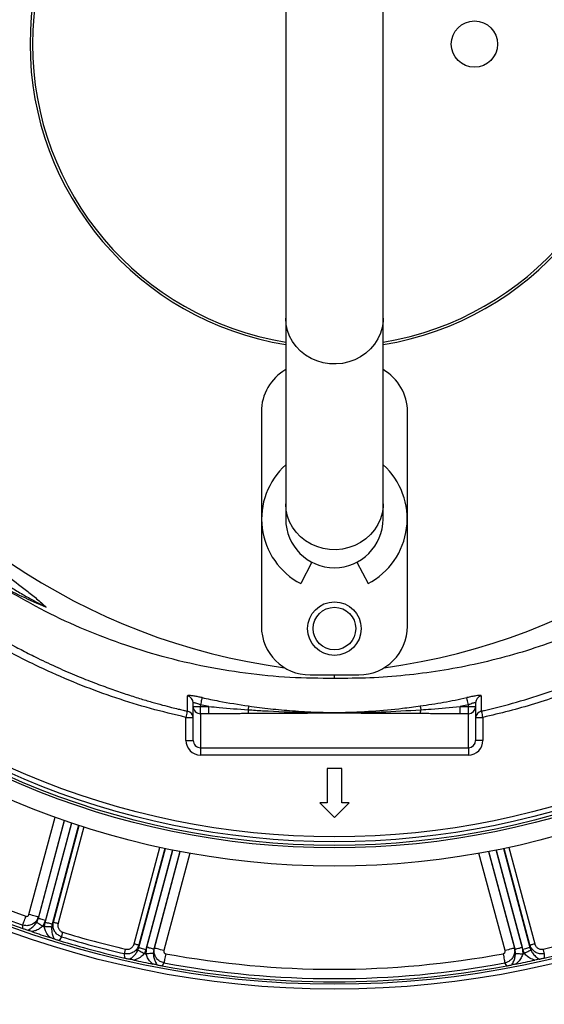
# Model space of a CAD drawing. Header units: millimetres. Extents: x 1258 to 2487, y 1276 to 2506.
# Tile 5 of 17: x 1743 to 1959, y 1496 to 1901. Entities that reach past the tile are written whole.
import ezdxf

# ---------------------------------------------------------------- set-up
doc = ezdxf.new("R2010")
doc.units = ezdxf.units.MM

msp = doc.modelspace()

# ---------------------------------------------------------------- linework, layer by layer
at = {"color": 7, "linetype": 'Continuous', "lineweight": 25}
for p, q in [((1852.5, 2003.32), (1852.5, 1778.11)), ((1892.5, 1778.11), (1892.5, 2003.32)), ((1852.5, 1778.11), (1852.5, 1701.88)), ((1892.5, 1701.88), (1892.5, 1778.11)), ((1842.5, 1739.71), (1842.5, 1651.71)), ((1902.5, 1651.71), (1902.5, 1739.71)), ((1852.5, 1701.88), (1852.5, 1695.71)), ((1892.5, 1695.71), (1892.5, 1701.88)), ((1863.27, 1677.97), (1858.69, 1669.19)), ((1881.73, 1677.97), (1886.31, 1669.19)), ((1862.5, 1631.71), (1882.5, 1631.71)), ((1872.5, 1630.25), (1872.5, 1631.71)), ((1814.5, 1618.74), (1814.5, 1620.24)), ((1814.5, 1618.74), (1817.5, 1618.74)), ((1814.5, 1604.83), (1814.5, 1618.74)), ((1820.92, 1618.74), (1817.5, 1619.47)), ((1817.5, 1619.47), (1817.5, 1618.74)), ((1817.5, 1615.75), (1817.5, 1618.74)), ((1817.5, 1618.74), (1820.92, 1618.74)), ((1820.92, 1615.75), (1820.92, 1618.74)), ((1927.5, 1619.47), (1924.08, 1618.74)), ((1924.08, 1615.75), (1924.08, 1618.74)), ((1924.08, 1618.74), (1927.5, 1618.74)), ((1927.5, 1618.74), (1927.5, 1619.47)), ((1927.5, 1615.75), (1927.5, 1618.74)), ((1927.5, 1618.74), (1930.5, 1618.74)), ((1930.5, 1620.24), (1930.5, 1618.74)), ((1930.5, 1618.74), (1930.5, 1604.83)), ((1932.59, 1617.14), (1932.85, 1617.21)), ((1811.5, 1604.83), (1811.5, 1614.28)), ((1812.17, 1616.9), (1812.17, 1616.85)), ((1820.92, 1615.75), (1817.5, 1615.75)), ((1817.5, 1615.75), (1817.5, 1601.8)), ((1927.5, 1615.75), (1924.08, 1615.75)), ((1927.5, 1601.8), (1927.5, 1615.75)), ((1932.84, 1616.83), (1932.84, 1616.82)), ((1933.5, 1614.28), (1933.5, 1604.83)), ((1811.5, 1604.83), (1814.5, 1604.83)), ((1817.5, 1601.8), (1927.5, 1601.8)), ((1817.5, 1601.8), (1817.5, 1598.81)), ((1927.5, 1601.8), (1927.5, 1598.81)), ((1933.5, 1604.83), (1930.5, 1604.83)), ((1927.5, 1598.81), (1817.5, 1598.81)), ((1869.48, 1593.23), (1869.48, 1579.23)), ((1875.52, 1593.23), (1869.48, 1593.23)), ((1875.52, 1579.23), (1875.52, 1593.23)), ((1866.46, 1579.23), (1872.5, 1573.19)), ((1869.48, 1579.23), (1866.46, 1579.23)), ((1872.5, 1573.19), (1878.54, 1579.23)), ((1878.54, 1579.23), (1875.52, 1579.23)), ((1750.91, 1532.3), (1750.92, 1531.79)), ((1744.54, 1527.6), (1744.5, 1529)), ((1750.24, 1530.18), (1750.92, 1531.79)), ((1753.81, 1531.02), (1752.72, 1528.56)), ((1753.39, 1528.34), (1753.67, 1530.12)), ((1756.56, 1529.34), (1756.36, 1528.19)), ((1756.56, 1529.34), (1757.11, 1530.23)), ((1760.42, 1524.2), (1759.47, 1522.68)), ((1792.19, 1520.83), (1792.22, 1519.79)), ((1952.78, 1519.79), (1952.81, 1520.83)), ((1786.37, 1515.47), (1786.3, 1517.26)), ((1791.82, 1518.69), (1792.22, 1519.79)), ((1795.11, 1519.01), (1794.46, 1517.34)), ((1795.16, 1517.19), (1795.44, 1519.87)), ((1798.33, 1519.09), (1798.11, 1517.35)), ((1798.33, 1519.09), (1798.59, 1519.52)), ((1946.41, 1519.52), (1946.67, 1519.09)), ((1946.89, 1517.35), (1946.67, 1519.09)), ((1949.56, 1519.87), (1949.84, 1517.19)), ((1950.54, 1517.34), (1949.89, 1519.01)), ((1952.78, 1519.79), (1953.18, 1518.69)), ((1958.7, 1517.26), (1958.63, 1515.47)), ((1802.5, 1513.46), (1801.76, 1512.27)), ((1943.24, 1512.27), (1942.5, 1513.46))]:
    msp.add_line(p, q, dxfattribs=at)
at = {"color": 1, "linetype": 'Continuous', "lineweight": 25}
for p, q in [((1811.5, 1614.28), (1814.47, 1614.28)), ((1930.53, 1614.28), (1933.5, 1614.28)), ((1747.06, 1533.33), (1757.78, 1573.31)), ((1761.54, 1571.97), (1750.91, 1532.3)), ((1750.92, 1531.79), (1761.68, 1571.93)), ((1753.67, 1530.12), (1764.61, 1570.92)), ((1764.51, 1570.96), (1753.81, 1531.02)), ((1767.45, 1569.98), (1756.56, 1529.34)), ((1757.11, 1530.23), (1767.73, 1569.89)), ((1769.63, 1569.27), (1759.03, 1529.71)), ((1790.26, 1521.34), (1800.87, 1560.9)), ((1802.82, 1560.49), (1792.19, 1520.83)), ((1792.22, 1519.79), (1803.11, 1560.42)), ((1941.89, 1560.42), (1952.78, 1519.79)), ((1952.81, 1520.83), (1942.18, 1560.49)), ((1944.13, 1560.9), (1954.74, 1521.34)), ((1806.04, 1559.82), (1795.11, 1519.01)), ((1795.44, 1519.87), (1806.14, 1559.8)), ((1809.08, 1559.23), (1798.33, 1519.09)), ((1798.59, 1519.52), (1809.22, 1559.2)), ((1813.15, 1558.47), (1802.44, 1518.49)), ((1942.56, 1518.49), (1931.85, 1558.47)), ((1935.78, 1559.2), (1946.41, 1519.52)), ((1946.67, 1519.09), (1935.92, 1559.23)), ((1938.86, 1559.8), (1949.56, 1519.87)), ((1949.89, 1519.01), (1938.96, 1559.82))]:
    msp.add_line(p, q, dxfattribs=at)
at = {"color": 1, "linetype": 'Continuous', "lineweight": 25, "flags": 128}
for points in [[(1892.5, 1778.11), (1892.46, 1776.86), (1892.1, 1774.38), (1891.39, 1771.96), (1890.35, 1769.65), (1888.99, 1767.49), (1887.33, 1765.52), (1885.41, 1763.78), (1883.26, 1762.29), (1880.92, 1761.09), (1878.43, 1760.19), (1875.83, 1759.61), (1873.17, 1759.36), (1870.5, 1759.44), (1867.86, 1759.86), (1865.31, 1760.6), (1862.89, 1761.66), (1860.64, 1763), (1858.6, 1764.62), (1856.8, 1766.48), (1855.29, 1768.55), (1854.09, 1770.79), (1853.21, 1773.16), (1852.68, 1775.61), (1852.5, 1778.11)], [(1892.5, 1701.88), (1892.46, 1700.63), (1892.1, 1698.14), (1891.39, 1695.72), (1890.35, 1693.42), (1888.99, 1691.26), (1887.33, 1689.29), (1885.41, 1687.55), (1883.26, 1686.06), (1880.92, 1684.86), (1878.43, 1683.96), (1875.83, 1683.37), (1873.17, 1683.12), (1870.5, 1683.21), (1867.86, 1683.62), (1865.31, 1684.37), (1862.89, 1685.42), (1860.64, 1686.77), (1858.6, 1688.39), (1856.8, 1690.25), (1855.29, 1692.32), (1854.09, 1694.55), (1853.21, 1696.92), (1852.68, 1699.38), (1852.5, 1701.88)], [(1812.07, 1616.86), (1812.05, 1616.74), (1811.96, 1616.38), (1811.87, 1615.93), (1811.75, 1615.42), (1811.63, 1614.86), (1811.5, 1614.28)], [(1933.5, 1614.28), (1933.37, 1614.86), (1933.25, 1615.42), (1933.13, 1615.93), (1933.04, 1616.38), (1932.95, 1616.74), (1932.92, 1616.9)]]:
    msp.add_lwpolyline(points, dxfattribs=at)
at = {"color": 7, "linetype": 'Continuous', "lineweight": 25, "flags": 128}
for points in [[(1818.14, 1622.38), (1818.12, 1622.28), (1818.07, 1622.08), (1818.01, 1621.79), (1817.93, 1621.43), (1817.84, 1621), (1817.73, 1620.52), (1817.62, 1620), (1817.5, 1619.47)], [(1927.5, 1619.47), (1927.38, 1620), (1927.27, 1620.52), (1927.16, 1621), (1927.07, 1621.43), (1926.99, 1621.79), (1926.93, 1622.08), (1926.88, 1622.28), (1926.86, 1622.38)], [(1837.26, 1618.95), (1837.25, 1618.89), (1837.24, 1618.79), (1837.22, 1618.64), (1837.19, 1618.46), (1837.16, 1618.24), (1837.12, 1617.99), (1837.08, 1617.71), (1837.04, 1617.4)], [(1907.74, 1618.95), (1907.75, 1618.89), (1907.76, 1618.79), (1907.78, 1618.64), (1907.81, 1618.46), (1907.84, 1618.24), (1907.88, 1617.99), (1907.92, 1617.71), (1907.96, 1617.4)], [(1744.5, 1529), (1744.58, 1529.22), (1744.69, 1529.52), (1744.82, 1529.91), (1744.98, 1530.36), (1745.16, 1530.87), (1745.36, 1531.43), (1745.57, 1532.02), (1745.78, 1532.62)], [(1750.91, 1532.3), (1750.78, 1532.33), (1750.53, 1532.4), (1750.15, 1532.5), (1749.67, 1532.63), (1749.1, 1532.78), (1748.46, 1532.96), (1747.78, 1533.14), (1747.06, 1533.33)], [(1750.24, 1530.18), (1750.35, 1530.1), (1750.54, 1529.98), (1750.79, 1529.82), (1751.1, 1529.62), (1751.46, 1529.38), (1751.86, 1529.12), (1752.28, 1528.85), (1752.72, 1528.56)], [(1750.92, 1531.79), (1751.02, 1531.77), (1751.21, 1531.72), (1751.49, 1531.64), (1751.85, 1531.55), (1752.28, 1531.43), (1752.76, 1531.3), (1753.27, 1531.16), (1753.81, 1531.02)], [(1756.36, 1528.19), (1756.23, 1528.19), (1756.02, 1528.21), (1755.72, 1528.22), (1755.35, 1528.24), (1754.92, 1528.26), (1754.44, 1528.29), (1753.92, 1528.31), (1753.39, 1528.34)], [(1756.56, 1529.34), (1756.46, 1529.37), (1756.27, 1529.42), (1755.99, 1529.49), (1755.63, 1529.59), (1755.2, 1529.71), (1754.72, 1529.83), (1754.21, 1529.97), (1753.67, 1530.12)], [(1757.11, 1530.23), (1757.17, 1530.21), (1757.3, 1530.18), (1757.49, 1530.12), (1757.73, 1530.06), (1758.01, 1529.98), (1758.33, 1529.9), (1758.68, 1529.81), (1759.03, 1529.71)], [(1760.42, 1524.2), (1760.46, 1524.31), (1760.5, 1524.46), (1760.56, 1524.66), (1760.63, 1524.89), (1760.71, 1525.15), (1760.8, 1525.43), (1760.89, 1525.73), (1760.98, 1526.03)], [(1790.26, 1521.34), (1790.62, 1521.25), (1790.96, 1521.15), (1791.28, 1521.07), (1791.57, 1520.99), (1791.81, 1520.93), (1792, 1520.88), (1792.13, 1520.84), (1792.19, 1520.83)], [(1952.81, 1520.83), (1952.87, 1520.84), (1953, 1520.88), (1953.19, 1520.93), (1953.43, 1520.99), (1953.72, 1521.07), (1954.04, 1521.15), (1954.38, 1521.25), (1954.74, 1521.34)], [(1786.3, 1517.26), (1786.33, 1517.38), (1786.37, 1517.53), (1786.41, 1517.73), (1786.47, 1517.97), (1786.53, 1518.23), (1786.59, 1518.52), (1786.66, 1518.82), (1786.74, 1519.13)], [(1791.82, 1518.69), (1791.93, 1518.63), (1792.12, 1518.53), (1792.39, 1518.4), (1792.72, 1518.23), (1793.1, 1518.03), (1793.53, 1517.81), (1793.99, 1517.58), (1794.46, 1517.34)], [(1792.22, 1519.79), (1792.32, 1519.76), (1792.51, 1519.71), (1792.79, 1519.63), (1793.15, 1519.54), (1793.58, 1519.42), (1794.06, 1519.29), (1794.57, 1519.16), (1795.11, 1519.01)], [(1798.11, 1517.35), (1797.98, 1517.34), (1797.76, 1517.33), (1797.46, 1517.32), (1797.09, 1517.3), (1796.66, 1517.27), (1796.19, 1517.25), (1795.68, 1517.22), (1795.16, 1517.19)], [(1798.33, 1519.09), (1798.23, 1519.12), (1798.04, 1519.17), (1797.76, 1519.24), (1797.4, 1519.34), (1796.97, 1519.46), (1796.49, 1519.58), (1795.98, 1519.72), (1795.44, 1519.87)], [(1802.44, 1518.49), (1801.73, 1518.68), (1801.04, 1518.87), (1800.4, 1519.04), (1799.83, 1519.19), (1799.35, 1519.32), (1798.97, 1519.42), (1798.72, 1519.49), (1798.59, 1519.52)], [(1803.2, 1517.24), (1803.08, 1516.61), (1802.97, 1516), (1802.86, 1515.42), (1802.76, 1514.88), (1802.67, 1514.41), (1802.6, 1514.01), (1802.54, 1513.69), (1802.5, 1513.46)], [(1941.8, 1517.24), (1941.92, 1516.61), (1942.03, 1516), (1942.14, 1515.42), (1942.24, 1514.88), (1942.33, 1514.41), (1942.4, 1514.01), (1942.46, 1513.69), (1942.5, 1513.46)], [(1946.41, 1519.52), (1946.28, 1519.49), (1946.03, 1519.42), (1945.65, 1519.32), (1945.17, 1519.19), (1944.6, 1519.04), (1943.96, 1518.87), (1943.27, 1518.68), (1942.56, 1518.49)], [(1946.67, 1519.09), (1946.77, 1519.12), (1946.96, 1519.17), (1947.24, 1519.24), (1947.6, 1519.34), (1948.03, 1519.46), (1948.51, 1519.58), (1949.02, 1519.72), (1949.56, 1519.87)], [(1946.89, 1517.35), (1947.02, 1517.34), (1947.24, 1517.33), (1947.54, 1517.32), (1947.91, 1517.3), (1948.34, 1517.27), (1948.81, 1517.25), (1949.32, 1517.22), (1949.84, 1517.19)], [(1952.78, 1519.79), (1952.68, 1519.76), (1952.49, 1519.71), (1952.21, 1519.63), (1951.85, 1519.54), (1951.42, 1519.42), (1950.94, 1519.29), (1950.43, 1519.16), (1949.89, 1519.01)], [(1953.18, 1518.69), (1953.07, 1518.63), (1952.88, 1518.53), (1952.61, 1518.4), (1952.28, 1518.23), (1951.9, 1518.03), (1951.47, 1517.81), (1951.01, 1517.58), (1950.54, 1517.34)], [(1958.7, 1517.26), (1958.67, 1517.38), (1958.63, 1517.53), (1958.59, 1517.73), (1958.53, 1517.97), (1958.47, 1518.23), (1958.41, 1518.52), (1958.34, 1518.82), (1958.26, 1519.13)]]:
    msp.add_lwpolyline(points, dxfattribs=at)
at = {"color": 7, "linetype": 'Continuous', "lineweight": 25}
for centre, radius in [((1872.5, 1890.71), 615), ((1872.5, 1890.71), 595), ((1872.5, 1890.71), 593.6), ((1872.5, 1890.71), 575), ((1872.5, 1890.71), 388), ((1872.5, 1890.71), 386), ((1872.5, 1890.71), 337.5), ((1872.5, 1890.71), 330), ((1872.5, 1890.71), 329), ((1872.5, 1890.71), 327.5), ((1872.5, 1890.71), 325.5), ((1930, 1890.71), 9.5), ((1872.5, 1650.71), 11), ((1872.5, 1650.71), 8.75)]:
    msp.add_circle(centre, radius, dxfattribs=at)
for centre, radius, start, end in [((1872.5, 1890.71), 125, 99.2069, 180), ((1872.5, 1890.71), 125, 279.2069, 80.7931), ((1872.5, 1890.71), 124, 99.2818, 180), ((1872.5, 1890.71), 124, 279.2818, 80.7182), ((1857.92, 1895.31), 263, 277.6513, 23.3134), ((1872.5, 1890.71), 125, 180, 260.7931), ((1872.5, 1890.71), 124, 180, 260.7182), ((1887.08, 1895.31), 263, 209.3832, 262.3487), ((1862.5, 1739.71), 20, 120, 180), ((1882.5, 1739.71), 20, 0, 60), ((1872.5, 1695.71), 29.9, 131.9828, 242.5), ((1872.5, 1695.71), 29.9, 297.5, 48.0172), ((1872.5, 1695.71), 20, 180, 0), ((1862.5, 1651.71), 20, 180, 270), ((1882.5, 1651.71), 20, 270, 0), ((1811.51, 1620.23), 2.99, 0.0994, 76.5401), ((1933.49, 1620.23), 2.99, 103.4599, 179.9006), ((1817.49, 1618.75), 2.99, 180.1093, 270.1093), ((1842.49, 1617.27), 5.45, 178.7051, 195.5283), ((1902.51, 1617.27), 5.45, 344.4717, 1.2949), ((1927.51, 1618.75), 2.99, 269.8907, 359.8907), ((1811.5, 1613.88), 3, 2.4611, 77.1727), ((1933.5, 1613.88), 3, 102.603, 177.5388), ((1872.5, 1890.71), 385, 229.4128, 250.5872), ((1872.5, 1890.71), 383.69, 239.2976, 250.5126), ((1872.5, 1890.71), 379.85, 239.9338, 250.5126), ((1872.5, 1890.71), 381.45, 251.6979, 251.8048), ((1872.5, 1890.71), 385, 251.1679, 252.3519), ((1872.5, 1890.71), 383.27, 252.9968, 257.0032), ((1872.5, 1890.71), 381.35, 252.9968, 257.0032), ((1872.5, 1890.71), 381.35, 282.9968, 287.0032), ((1872.5, 1890.71), 385, 252.9279, 257.0721), ((1872.5, 1890.71), 385, 282.9279, 287.0721), ((1872.5, 1890.71), 381.45, 258.1952, 258.3021), ((1872.5, 1890.71), 379.85, 259.4874, 280.5126), ((1872.5, 1890.71), 381.45, 281.6979, 281.8048), ((1872.5, 1890.71), 385, 257.6481, 258.8321), ((1872.5, 1890.71), 385, 259.4128, 280.5872), ((1872.5, 1890.71), 383.69, 259.4874, 280.5126), ((1872.5, 1890.71), 385, 281.1679, 282.3519)]:
    msp.add_arc(centre, radius, start, end, dxfattribs=at)
for centre, major_axis, ratio, start_param, end_param in [((1887.08, 1991.7), (0, 359.73), 0.963433, 2.684346, 2.747955), ((1817.5, 1604.83), (0, -6.02), 0.996195, 4.712389, 6.283185), ((1817.5, 1604.83), (0, 3.03), 0.988685, 1.570796, 3.141593), ((1927.5, 1604.83), (0, 3.03), 0.988685, 3.141593, 4.712389), ((1927.5, 1604.83), (0, 6.02), 0.996195, 3.141593, 4.712389)]:
    msp.add_ellipse(centre, major_axis=major_axis, ratio=ratio, start_param=start_param, end_param=end_param, dxfattribs=at)
for points, knots in [([(1811.5, 1614.28), (1806.66, 1615.44), (1796.96, 1617.74), (1782.67, 1622.17), (1768.62, 1627.29), (1753.6, 1633.69), (1737.75, 1641.63), (1721.26, 1651.33), (1705.43, 1662.13), (1690.38, 1673.94), (1676.18, 1686.72), (1662.89, 1700.45), (1650.55, 1715.06), (1639.2, 1730.48), (1628.91, 1746.61), (1619.74, 1763.37), (1611.75, 1780.72), (1604.93, 1798.59), (1599.32, 1816.91), (1594.94, 1835.53), (1591.81, 1854.57), (1589.99, 1873.95), (1589.51, 1893.61), (1590.36, 1912.79), (1592.47, 1931.43), (1595.71, 1949.47), (1600.1, 1967.28), (1605.62, 1984.76), (1611.66, 2000.32), (1617.9, 2014.01), (1624.01, 2025.98), (1628.56, 2033.7), (1630.83, 2037.56)], [0, 0, 0, 0, 0.027803, 0.055646, 0.083488, 0.111292, 0.146788, 0.182405, 0.218064, 0.253681, 0.289177, 0.324666, 0.360276, 0.395927, 0.431537, 0.467026, 0.502516, 0.538128, 0.573781, 0.609392, 0.644882, 0.681436, 0.718034, 0.754587, 0.788597, 0.822714, 0.856867, 0.890984, 0.924994, 0.949991, 0.975003, 1, 1, 1, 1]), ([(2114.17, 2037.56), (2117.08, 2032.58), (2122.88, 2022.62), (2130.42, 2007.05), (2137.29, 1990.54), (2143.25, 1973.02), (2148.17, 1954.55), (2151.86, 1935.76), (2154.28, 1916.8), (2155.42, 1897.73), (2155.23, 1878.63), (2153.75, 1859.55), (2151, 1840.6), (2146.99, 1821.89), (2141.74, 1803.51), (2135.24, 1785.55), (2127.52, 1768.04), (2118.65, 1751.06), (2108.68, 1734.73), (2097.52, 1718.96), (2085.16, 1703.85), (2071.64, 1689.47), (2057.33, 1676.22), (2042.31, 1664.14), (2026.68, 1653.22), (2010.35, 1643.35), (1993.41, 1634.6), (1978.31, 1628.05), (1965.34, 1623.24), (1954.75, 1619.8), (1944.14, 1616.77), (1937.05, 1615.11), (1933.5, 1614.28)], [0, 0, 0, 0, 0.032167, 0.064364, 0.09653, 0.132001, 0.167593, 0.203225, 0.238817, 0.274287, 0.309786, 0.345406, 0.381068, 0.416688, 0.452187, 0.487685, 0.523305, 0.558966, 0.594586, 0.630084, 0.666776, 0.703512, 0.740203, 0.775576, 0.81107, 0.846604, 0.882097, 0.91747, 0.938401, 0.959332, 0.979666, 1, 1, 1, 1]), ([(1633.38, 2036), (1631.69, 2033.15), (1628.31, 2027.45), (1623.62, 2018.67), (1619.21, 2009.71), (1614.46, 1999.1), (1609.57, 1986.76), (1604.83, 1972.63), (1600.81, 1958.14), (1597.56, 1943.32), (1595.09, 1928.22), (1593.49, 1913.26), (1592.69, 1898.51), (1592.66, 1883.96), (1593.4, 1869.36), (1594.93, 1854.48), (1597.3, 1839.42), (1600.57, 1824.23), (1604.72, 1809.1), (1609.75, 1794.08), (1615.7, 1779.23), (1622.41, 1764.88), (1629.85, 1751.07), (1637.96, 1737.81), (1646.87, 1724.9), (1656.6, 1712.4), (1667.12, 1700.35), (1678.2, 1689.03), (1689.79, 1678.46), (1701.84, 1668.64), (1714.52, 1659.39), (1727.87, 1650.87), (1737.93, 1644.97), (1743.61, 1642.2), (1744.49, 1641.76)], [0, 0, 0, 0, 0.021642, 0.043284, 0.065035, 0.086787, 0.11921, 0.151655, 0.184077, 0.217365, 0.250679, 0.283967, 0.31553, 0.347092, 0.379001, 0.410909, 0.444709, 0.478535, 0.512336, 0.547119, 0.58193, 0.616713, 0.650512, 0.684338, 0.718137, 0.752918, 0.787726, 0.822507, 0.856312, 0.890142, 0.923947, 0.958735, 0.993552, 1, 1, 1, 1]), ([(1655.62, 1765.2), (1656.65, 1763.28), (1660.52, 1756.06), (1668.28, 1744.17), (1678.83, 1729.61), (1689.54, 1716.8), (1700.08, 1705.57), (1710.23, 1695.72), (1719.95, 1687.08), (1729.1, 1679.53), (1737.53, 1672.91), (1744.61, 1667.46), (1750.24, 1663.05), (1752.85, 1660.67), (1754.15, 1659.49)], [0, 0, 0, 0, 0.0448965, 0.1682735, 0.2915285, 0.41438, 0.5112547, 0.6081882, 0.7050763, 0.7786038, 0.8521328, 0.9258349, 0.9629479, 1, 1, 1, 1]), ([(1709.02, 1689.5), (1709.42, 1689.16), (1710.23, 1688.5), (1711.44, 1687.5), (1712.66, 1686.51), (1713.89, 1685.54), (1715.12, 1684.57), (1716.36, 1683.6), (1717.61, 1682.65), (1718.86, 1681.7), (1720.11, 1680.76), (1721.38, 1679.83), (1722.65, 1678.9), (1723.93, 1677.98), (1725.21, 1677.07), (1727.57, 1675.42), (1731.04, 1673.06), (1735.67, 1670.07), (1740.36, 1667.18), (1744.27, 1664.88), (1747.37, 1663.14), (1749.62, 1661.9), (1751.88, 1660.68), (1753.39, 1659.88), (1754.15, 1659.49)], [0, 0, 0, 0, 0.0289947, 0.0579823, 0.0869639, 0.1159407, 0.1449138, 0.1738846, 0.202854, 0.2318233, 0.2607937, 0.2897664, 0.3187425, 0.3477231, 0.3767096, 0.4057029, 0.5071482, 0.6085456, 0.7099455, 0.8113982, 0.8585678, 0.9057213, 0.9528637, 1, 1, 1, 1]), ([(1872.5, 1630.25), (1866.41, 1630.3), (1854.22, 1630.4), (1835.88, 1632.2), (1817.59, 1635.26), (1799.73, 1639.63), (1782.52, 1645.17), (1765.91, 1651.84), (1749.66, 1659.65), (1739.27, 1665.84), (1734.07, 1668.93)], [0, 0, 0, 0, 0.12552, 0.25104, 0.379214, 0.507389, 0.629316, 0.751243, 0.875621, 1, 1, 1, 1]), ([(2010.93, 1668.93), (2010.75, 1668.82), (2006.52, 1666.18), (1998.07, 1661.27), (1985.31, 1654.76), (1972.06, 1648.92), (1958.38, 1643.8), (1944.28, 1639.43), (1930.08, 1635.92), (1915.83, 1633.25), (1901.51, 1631.4), (1887.05, 1630.31), (1877.35, 1630.27), (1872.5, 1630.25)], [0, 0, 0, 0, 0.004301, 0.102556, 0.200887, 0.29914, 0.400327, 0.501599, 0.602786, 0.701453, 0.80012, 0.90006, 1, 1, 1, 1]), ([(1744.48, 1641.73), (1746.53, 1640.67), (1751.26, 1638.24), (1758.68, 1634.79), (1766.46, 1631.42), (1773.72, 1628.52), (1780.44, 1626.03), (1786.62, 1623.91), (1792.23, 1622.12), (1797.27, 1620.62), (1801.7, 1619.39), (1805.3, 1618.45), (1808.1, 1617.75), (1810.2, 1617.25), (1811.47, 1616.95), (1812.07, 1616.82), (1812.15, 1616.8)], [0, 0, 0, 0, 0.102599, 0.236161, 0.35844, 0.469581, 0.569754, 0.659174, 0.738104, 0.806905, 0.865869, 0.914352, 0.950074, 0.976609, 0.996995, 1, 1, 1, 1]), ([(1932.83, 1616.84), (1933.28, 1616.94), (1938.17, 1617.95), (1947.5, 1620.52), (1961.02, 1624.69), (1974.86, 1629.85), (1987.69, 1635.28), (1995.68, 1639.33), (1999.14, 1641.08)], [0, 0, 0, 0, 0.018753, 0.206914, 0.405246, 0.613949, 0.833182, 1, 1, 1, 1]), ([(1818.14, 1622.38), (1817.62, 1622.49), (1816.46, 1622.74), (1814.79, 1623.04), (1813.36, 1623.24), (1812.39, 1623.29), (1812.27, 1623.19), (1812.21, 1623.14)], [0, 0, 0, 0, 0.168185, 0.377577, 0.584247, 0.791945, 1, 1, 1, 1]), ([(1818.14, 1622.38), (1820.43, 1621.9), (1826.76, 1620.55), (1833.17, 1619.57), (1837.26, 1618.95)], [0, 0, 0, 0, 0.361067, 1, 1, 1, 1]), ([(1907.74, 1618.95), (1910.94, 1619.43), (1917.35, 1620.39), (1923.69, 1621.72), (1926.86, 1622.38)], [0, 0, 0, 0, 0.499638, 1, 1, 1, 1]), ([(1932.79, 1623.14), (1932.76, 1623.18), (1932.69, 1623.27), (1932, 1623.27), (1930.67, 1623.11), (1928.87, 1622.81), (1927.53, 1622.52), (1926.86, 1622.38)], [0, 0, 0, 0, 0.139511, 0.349173, 0.563812, 0.782195, 1, 1, 1, 1]), ([(1814.5, 1620.24), (1814.53, 1620.29), (1814.59, 1620.39), (1815.09, 1620.33), (1815.82, 1620.13), (1816.66, 1619.82), (1817.24, 1619.58), (1817.5, 1619.47)], [0, 0, 0, 0, 0.203598, 0.406307, 0.611508, 0.824962, 1, 1, 1, 1]), ([(1820.92, 1618.74), (1822.34, 1618.6), (1827.71, 1618.08), (1833.08, 1617.68), (1837.04, 1617.4)], [0, 0, 0, 0, 0.264216, 1, 1, 1, 1]), ([(1837.04, 1617.4), (1839.04, 1617.27), (1846.9, 1616.76), (1859.66, 1616.22), (1875.87, 1616.06), (1891.64, 1616.42), (1902.52, 1617.07), (1907.96, 1617.4)], [0, 0, 0, 0, 0.084539, 0.33327, 0.539344, 0.769711, 1, 1, 1, 1]), ([(1837.26, 1618.95), (1840.25, 1618.55), (1846.22, 1617.76), (1855.59, 1616.91), (1865.33, 1616.35), (1876.29, 1616.23), (1888.01, 1616.76), (1898.76, 1617.75), (1905.32, 1618.62), (1907.74, 1618.95)], [0, 0, 0, 0, 0.127696, 0.255421, 0.39886, 0.542133, 0.719376, 0.896664, 1, 1, 1, 1]), ([(1907.96, 1617.4), (1909.39, 1617.5), (1914.77, 1617.87), (1920.14, 1618.37), (1924.08, 1618.74)], [0, 0, 0, 0, 0.265989, 1, 1, 1, 1]), ([(1927.5, 1619.47), (1927.84, 1619.61), (1928.5, 1619.89), (1929.41, 1620.2), (1930.1, 1620.37), (1930.45, 1620.37), (1930.49, 1620.28), (1930.5, 1620.24)], [0, 0, 0, 0, 0.226146, 0.447184, 0.658845, 0.863143, 1, 1, 1, 1]), ([(1837.24, 1615.81), (1836.67, 1615.81), (1835.54, 1615.8), (1833.87, 1615.79), (1832.24, 1615.78), (1830.65, 1615.78), (1828.89, 1615.77), (1826.97, 1615.76), (1824.9, 1615.76), (1822.89, 1615.75), (1821.57, 1615.75), (1820.92, 1615.75)], [0, 0, 0, 0, 0.104816, 0.207215, 0.307202, 0.40478, 0.499954, 0.630563, 0.75743, 0.88057, 1, 1, 1, 1]), ([(1907.76, 1615.81), (1907.23, 1615.82), (1906.14, 1615.83), (1904.46, 1615.84), (1902.69, 1615.85), (1900.85, 1615.86), (1898.16, 1615.87), (1894.58, 1615.89), (1888.7, 1615.91), (1882.79, 1615.93), (1876.91, 1615.95), (1872.49, 1615.95), (1868.08, 1615.95), (1862.2, 1615.93), (1856.29, 1615.91), (1850.41, 1615.89), (1846.42, 1615.87), (1842.96, 1615.85), (1840.02, 1615.83), (1838.14, 1615.82), (1837.24, 1615.81)], [0, 0, 0, 0, 0.0227193, 0.0465822, 0.0715889, 0.0977401, 0.125036, 0.1861135, 0.2500708, 0.3750917, 0.4376039, 0.5001315, 0.5626384, 0.6251202, 0.7500662, 0.8139817, 0.8750165, 0.9198539, 0.9615144, 1, 1, 1, 1]), ([(1924.08, 1615.75), (1923.71, 1615.75), (1922.97, 1615.75), (1921.84, 1615.75), (1920.69, 1615.76), (1919.53, 1615.76), (1918.34, 1615.76), (1917.13, 1615.76), (1915.45, 1615.77), (1913.27, 1615.78), (1910.55, 1615.8), (1908.7, 1615.81), (1907.76, 1615.81)], [0, 0, 0, 0, 0.067781, 0.136771, 0.206972, 0.278388, 0.351022, 0.424878, 0.499957, 0.659943, 0.826617, 1, 1, 1, 1]), ([(1750.91, 1532.3), (1750.7, 1531.78), (1750.28, 1530.73), (1748.99, 1529.54), (1747.44, 1528.84), (1745.86, 1528.67), (1744.92, 1528.9), (1744.5, 1529)], [0, 0, 0, 0, 0.212026, 0.427402, 0.638477, 0.841884, 1, 1, 1, 1]), ([(1745.78, 1532.62), (1745.91, 1532.58), (1746.05, 1532.56), (1746.32, 1532.58), (1746.46, 1532.63), (1746.7, 1532.76), (1746.8, 1532.85), (1746.97, 1533.07), (1747.03, 1533.2), (1747.06, 1533.33)], [0, 0, 0, 0, 0.25, 0.25, 0.5, 0.5, 0.75, 0.75, 1, 1, 1, 1]), ([(1746.57, 1526.89), (1747.03, 1527.15), (1747.89, 1527.62), (1749.18, 1528.71), (1749.9, 1529.7), (1750.24, 1530.18)], [0, 0, 0, 0, 0.379357, 0.701291, 1, 1, 1, 1]), ([(1752.72, 1528.56), (1752.26, 1528.16), (1751.33, 1527.31), (1749.73, 1526.65), (1748.69, 1526.43), (1748.22, 1526.32)], [0, 0, 0, 0, 0.34017, 0.706467, 1, 1, 1, 1]), ([(1755.78, 1523.83), (1755.54, 1524.09), (1754.81, 1524.9), (1753.82, 1526.35), (1753.52, 1527.74), (1753.39, 1528.34)], [0, 0, 0, 0, 0.215046, 0.662831, 1, 1, 1, 1]), ([(1756.36, 1528.19), (1756.36, 1527.6), (1756.36, 1526.22), (1756.84, 1524.6), (1757.28, 1523.7), (1757.48, 1523.3)], [0, 0, 0, 0, 0.294661, 0.68643, 1, 1, 1, 1]), ([(1760.42, 1524.2), (1759.92, 1524.41), (1758.93, 1524.83), (1757.79, 1526.03), (1757.07, 1527.5), (1756.87, 1528.97), (1757.04, 1529.86), (1757.11, 1530.23)], [0, 0, 0, 0, 0.2127476, 0.4251844, 0.6372614, 0.8538349, 1, 1, 1, 1]), ([(1759.03, 1529.71), (1759.02, 1529.66), (1758.99, 1529.55), (1758.96, 1529.39), (1758.94, 1529.22), (1758.93, 1529.06), (1758.92, 1528.9), (1758.92, 1528.73), (1758.95, 1528.43), (1759.03, 1528), (1759.25, 1527.46), (1759.56, 1526.98), (1759.9, 1526.63), (1760.21, 1526.4), (1760.45, 1526.25), (1760.71, 1526.13), (1760.89, 1526.07), (1760.98, 1526.03)], [0, 0, 0, 0, 0.036267, 0.072224, 0.107969, 0.143596, 0.179203, 0.21489, 0.250752, 0.376042, 0.500305, 0.625425, 0.749885, 0.812686, 0.874882, 0.937108, 1, 1, 1, 1]), ([(1744.54, 1527.6), (1744.73, 1527.53), (1745.2, 1527.37), (1745.91, 1527.12), (1746.32, 1526.98), (1746.57, 1526.89)], [0, 0, 0, 0, 0.23387, 0.548253, 1, 1, 1, 1]), ([(1748.22, 1526.32), (1747.97, 1526.41), (1747.53, 1526.56), (1746.93, 1526.77), (1746.68, 1526.85), (1746.57, 1526.89)], [0, 0, 0, 0, 0.411337, 0.728097, 1, 1, 1, 1]), ([(1757.48, 1523.3), (1757.37, 1523.33), (1757.15, 1523.4), (1756.56, 1523.59), (1756.09, 1523.74), (1755.78, 1523.83)], [0, 0, 0, 0, 0.256501, 0.511786, 1, 1, 1, 1]), ([(1757.48, 1523.3), (1757.61, 1523.26), (1757.89, 1523.17), (1758.4, 1523.01), (1758.96, 1522.84), (1759.33, 1522.72), (1759.47, 1522.68)], [0, 0, 0, 0, 0.247098, 0.560268, 0.827292, 1, 1, 1, 1]), ([(1792.19, 1520.83), (1791.98, 1520.29), (1791.56, 1519.2), (1790.29, 1517.97), (1788.73, 1517.24), (1787.34, 1517.08), (1786.55, 1517.22), (1786.3, 1517.26)], [0, 0, 0, 0, 0.228246, 0.45881, 0.68401, 0.901083, 1, 1, 1, 1]), ([(1786.74, 1519.13), (1786.79, 1519.12), (1786.9, 1519.1), (1787.06, 1519.08), (1787.23, 1519.06), (1787.39, 1519.06), (1787.55, 1519.06), (1787.72, 1519.08), (1788.02, 1519.12), (1788.44, 1519.24), (1788.95, 1519.5), (1789.41, 1519.86), (1789.73, 1520.22), (1789.94, 1520.54), (1790.07, 1520.8), (1790.18, 1521.06), (1790.24, 1521.25), (1790.26, 1521.34)], [0, 0, 0, 0, 0.0361412, 0.0719761, 0.107622, 0.1431979, 0.1788238, 0.214619, 0.2507012, 0.3751659, 0.5002919, 0.6245904, 0.7499166, 0.8123875, 0.8745458, 0.9369116, 1, 1, 1, 1]), ([(1958.7, 1517.26), (1958.16, 1517.2), (1957.08, 1517.06), (1955.5, 1517.53), (1954.15, 1518.45), (1953.23, 1519.62), (1952.93, 1520.48), (1952.81, 1520.83)], [0, 0, 0, 0, 0.212747, 0.425181, 0.637261, 0.853834, 1, 1, 1, 1]), ([(1954.74, 1521.34), (1954.75, 1521.29), (1954.78, 1521.18), (1954.84, 1521.03), (1954.9, 1520.87), (1954.97, 1520.72), (1955.05, 1520.58), (1955.13, 1520.44), (1955.3, 1520.19), (1955.59, 1519.86), (1956.05, 1519.5), (1956.56, 1519.24), (1957.03, 1519.11), (1957.41, 1519.06), (1957.69, 1519.06), (1957.98, 1519.08), (1958.17, 1519.11), (1958.26, 1519.13)], [0, 0, 0, 0, 0.036267, 0.072224, 0.107969, 0.143596, 0.179203, 0.21489, 0.250752, 0.376042, 0.500305, 0.625425, 0.749885, 0.812686, 0.874882, 0.937108, 1, 1, 1, 1]), ([(1788.4, 1515.01), (1788.77, 1515.26), (1789.61, 1515.81), (1790.83, 1516.99), (1791.52, 1518.18), (1791.82, 1518.69)], [0, 0, 0, 0, 0.313568, 0.705337, 1, 1, 1, 1]), ([(1794.46, 1517.34), (1794.05, 1516.88), (1793.09, 1515.83), (1791.52, 1515.06), (1790.48, 1514.73), (1790.14, 1514.63)], [0, 0, 0, 0, 0.337165, 0.784952, 1, 1, 1, 1]), ([(1797.93, 1513), (1797.58, 1513.32), (1796.79, 1514.04), (1795.74, 1515.41), (1795.35, 1516.61), (1795.16, 1517.19)], [0, 0, 0, 0, 0.293533, 0.659828, 1, 1, 1, 1]), ([(1798.11, 1517.35), (1798.17, 1516.77), (1798.3, 1515.55), (1798.87, 1513.96), (1799.38, 1513.12), (1799.65, 1512.67)], [0, 0, 0, 0, 0.298709, 0.620644, 1, 1, 1, 1]), ([(1802.5, 1513.46), (1801.98, 1513.62), (1800.95, 1513.94), (1799.68, 1514.99), (1798.81, 1516.34), (1798.36, 1517.92), (1798.51, 1518.99), (1798.59, 1519.52)], [0, 0, 0, 0, 0.198941, 0.398061, 0.595316, 0.794799, 1, 1, 1, 1]), ([(1802.44, 1518.49), (1802.42, 1518.38), (1802.38, 1518.16), (1802.46, 1517.82), (1802.63, 1517.54), (1802.88, 1517.33), (1803.09, 1517.27), (1803.2, 1517.24)], [0, 0, 0, 0, 0.209748, 0.410903, 0.607136, 0.803586, 1, 1, 1, 1]), ([(1941.8, 1517.24), (1941.89, 1517.26), (1942.08, 1517.31), (1942.33, 1517.5), (1942.53, 1517.79), (1942.62, 1518.14), (1942.58, 1518.37), (1942.56, 1518.49)], [0, 0, 0, 0, 0.156198, 0.356762, 0.566368, 0.783318, 1, 1, 1, 1]), ([(1946.41, 1519.52), (1946.49, 1518.97), (1946.64, 1517.85), (1946.13, 1516.17), (1945.13, 1514.79), (1943.85, 1513.85), (1942.91, 1513.58), (1942.5, 1513.46)], [0, 0, 0, 0, 0.212026, 0.427406, 0.638479, 0.841885, 1, 1, 1, 1]), ([(1945.35, 1512.67), (1945.62, 1513.12), (1946.13, 1513.96), (1946.7, 1515.55), (1946.83, 1516.77), (1946.89, 1517.35)], [0, 0, 0, 0, 0.379356, 0.701291, 1, 1, 1, 1]), ([(1949.84, 1517.19), (1949.65, 1516.61), (1949.26, 1515.41), (1948.21, 1514.04), (1947.42, 1513.32), (1947.07, 1513)], [0, 0, 0, 0, 0.340172, 0.706467, 1, 1, 1, 1]), ([(1954.86, 1514.63), (1954.52, 1514.73), (1953.48, 1515.06), (1951.91, 1515.83), (1950.95, 1516.88), (1950.54, 1517.34)], [0, 0, 0, 0, 0.215048, 0.662835, 1, 1, 1, 1]), ([(1953.18, 1518.69), (1953.48, 1518.18), (1954.17, 1516.99), (1955.39, 1515.81), (1956.23, 1515.26), (1956.6, 1515.01)], [0, 0, 0, 0, 0.294663, 0.686432, 1, 1, 1, 1]), ([(1786.37, 1515.47), (1786.56, 1515.43), (1787.02, 1515.32), (1787.74, 1515.16), (1788.15, 1515.07), (1788.4, 1515.01)], [0, 0, 0, 0, 0.231738, 0.535708, 1, 1, 1, 1]), ([(1790.14, 1514.63), (1789.88, 1514.68), (1789.41, 1514.79), (1788.79, 1514.93), (1788.52, 1514.98), (1788.4, 1515.01)], [0, 0, 0, 0, 0.412167, 0.721431, 1, 1, 1, 1]), ([(1799.65, 1512.67), (1799.53, 1512.69), (1799.3, 1512.74), (1798.7, 1512.85), (1798.23, 1512.95), (1797.93, 1513)], [0, 0, 0, 0, 0.266229, 0.531202, 1, 1, 1, 1]), ([(1799.65, 1512.67), (1799.81, 1512.64), (1800.14, 1512.57), (1800.72, 1512.47), (1801.28, 1512.36), (1801.64, 1512.29), (1801.76, 1512.27)], [0, 0, 0, 0, 0.2938604, 0.6007253, 0.8549387, 1, 1, 1, 1]), ([(1943.24, 1512.27), (1943.44, 1512.31), (1943.92, 1512.4), (1944.67, 1512.54), (1945.1, 1512.62), (1945.35, 1512.67)], [0, 0, 0, 0, 0.2338714, 0.5482525, 1, 1, 1, 1]), ([(1947.07, 1513), (1946.81, 1512.95), (1946.34, 1512.86), (1945.73, 1512.74), (1945.47, 1512.69), (1945.35, 1512.67)], [0, 0, 0, 0, 0.411337, 0.7281, 1, 1, 1, 1]), ([(1956.6, 1515.01), (1956.49, 1514.99), (1956.26, 1514.94), (1955.66, 1514.8), (1955.17, 1514.7), (1954.86, 1514.63)], [0, 0, 0, 0, 0.256502, 0.511785, 1, 1, 1, 1]), ([(1956.6, 1515.01), (1956.73, 1515.04), (1957.02, 1515.11), (1957.54, 1515.22), (1958.11, 1515.35), (1958.49, 1515.44), (1958.63, 1515.47)], [0, 0, 0, 0, 0.247098, 0.56027, 0.827293, 1, 1, 1, 1])]:
    msp.add_open_spline(points, degree=3, knots=knots, dxfattribs=at)
at = {"color": 1, "linetype": 'Continuous', "lineweight": 25}
for points, knots in [([(1812.17, 1616.85), (1812.17, 1616.84), (1812.18, 1616.68), (1812.19, 1617.48), (1812.2, 1619), (1812.21, 1620.88), (1812.21, 1622.39), (1812.21, 1623.14)], [0, 0, 0, 0, 0.028259, 0.353762, 0.609641, 0.804786, 1, 1, 1, 1]), ([(1932.79, 1623.14), (1932.79, 1621.94), (1932.8, 1619.53), (1932.81, 1617.64), (1932.82, 1616.8), (1932.83, 1616.82), (1932.84, 1616.83)], [0, 0, 0, 0, 0.296291, 0.592872, 0.830986, 1, 1, 1, 1])]:
    msp.add_open_spline(points, degree=3, knots=knots, dxfattribs=at)

doc.saveas('drawing.dxf')
